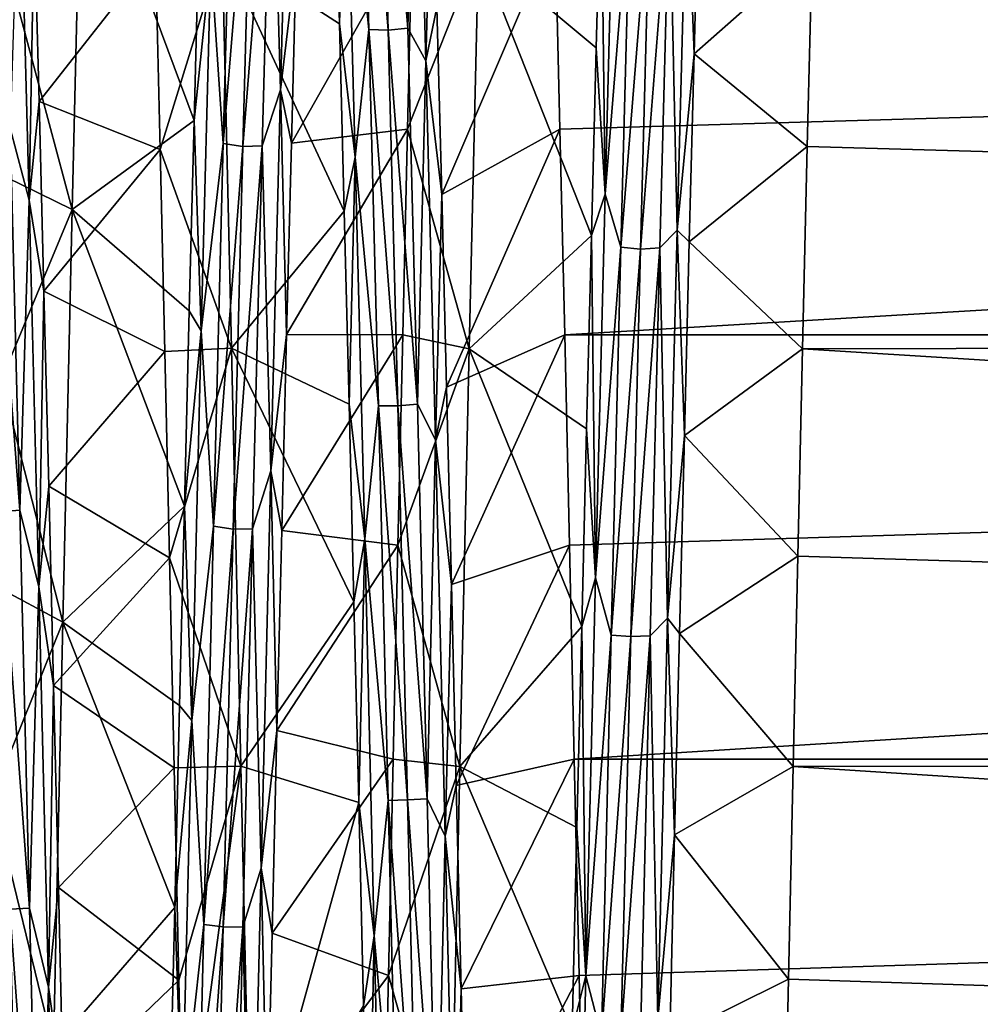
# Model space of a CAD drawing. Header units: metres. Extents: x -86 to 86, y -57 to 57.
# Tile 203 of 256: x 45.53 to 49.88, y 0.86 to 5.32. Entities that reach past the tile are written whole.
import ezdxf

# ---------------------------------------------------------------- set-up
doc = ezdxf.new("R2010")
doc.units = ezdxf.units.M
doc.layers.add('solid_125286', color=7, linetype='CONTINUOUS')

msp = doc.modelspace()

# ---------------------------------------------------------------- linework, layer by layer
at = {"layer": 'solid_125286'}
for points in [[(47.109776, 5.273051, 31.842438), (47.065823, 6.856186, 30.917656), (47.004276, 6.319429, 31.323267)], [(47.197899, 5.27119, 31.824486), (47.065823, 6.856186, 30.917656), (47.109776, 5.273051, 31.842438)], [(47.197899, 5.27119, 31.824486), (47.153942, 6.851746, 30.900105), (47.065823, 6.856186, 30.917656)], [(47.286102, 5.280377, 31.839022), (47.242142, 6.863068, 30.913054), (47.153942, 6.851746, 30.900105)], [(47.286102, 5.280377, 31.839022), (47.153942, 6.851746, 30.900105), (47.197899, 5.27119, 31.824486)], [(47.324242, 6.731399, 31.059687), (47.242142, 6.863068, 30.913054), (47.286102, 5.280377, 31.839022)], [(47.368092, 5.132075, 31.961966), (47.324242, 6.731399, 31.059687), (47.286102, 5.280377, 31.839022)], [(47.368092, 5.132075, 31.961966), (47.39642, 6.189544, 31.483961), (47.324242, 6.731399, 31.059687)], [(46.754189, 6.609854, 10.859957), (46.710339, 4.999685, 9.977099), (46.670673, 6.373237, 10.765002)], [(46.754189, 6.609854, 10.859957), (46.781197, 5.596665, 10.188184), (46.710339, 4.999685, 9.977099)], [(46.494415, 6.382367, 10.770848), (46.450459, 4.757308, 9.921723), (46.394264, 5.586054, 10.262445)], [(46.582485, 6.366358, 10.780852), (46.450459, 4.757308, 9.921723), (46.494415, 6.382367, 10.770848)], [(46.582485, 6.366358, 10.780852), (46.538528, 4.742861, 9.933979), (46.450459, 4.757308, 9.921723)], [(46.670673, 6.373237, 10.765002), (46.538528, 4.742861, 9.933979), (46.582485, 6.366358, 10.780852)], [(46.670673, 6.373237, 10.765002), (46.626717, 4.747214, 9.917252), (46.538528, 4.742861, 9.933979)], [(46.710339, 4.999685, 9.977099), (46.626717, 4.747214, 9.917252), (46.670673, 6.373237, 10.765002)], [(47.004276, 6.319429, 31.323267), (46.954712, 6.11745, 31.526176), (46.976685, 5.299534, 31.960478)], [(47.047852, 4.695607, 32.155552), (47.004276, 6.319429, 31.323267), (46.976685, 5.299534, 31.960478)], [(47.109776, 5.273051, 31.842438), (47.004276, 6.319429, 31.323267), (47.047852, 4.695607, 32.155552)], [(45.486782, 5.498812, 8.999872), (45.80777, 6.232829, 9.3642), (45.765186, 4.458657, 8.575815)], [(46.318207, 4.861778, 9.838588), (45.765186, 4.458657, 8.575815), (45.80777, 6.232829, 9.3642)], [(46.34016, 5.695606, 10.239938), (46.318207, 4.861778, 9.838588), (45.80777, 6.232829, 9.3642)], [(47.368092, 5.132075, 31.961966), (47.418411, 5.373763, 31.924303), (47.39642, 6.189544, 31.483961)], [(48.224304, 6.163219, 10.583208), (48.180733, 4.527387, 9.774709), (48.162979, 6.011014, 10.413134)], [(48.296547, 5.946064, 10.511691), (48.180733, 4.527387, 9.774709), (48.224304, 6.163219, 10.583208)], [(45.570232, 4.500577, 32.236282), (45.526382, 6.148447, 31.42581), (45.483776, 4.826975, 32.048512)], [(45.570232, 4.500577, 32.236282), (45.593307, 5.779072, 31.715244), (45.526382, 6.148447, 31.42581)], [(46.976685, 5.299534, 31.960478), (46.954712, 6.11745, 31.526176), (46.445305, 5.641943, 32.933502)], [(48.162979, 6.011014, 10.413134), (48.141045, 5.190201, 9.987248), (47.60743, 5.63608, 9.063727)], [(48.180733, 4.527387, 9.774709), (48.141045, 5.190201, 9.987248), (48.162979, 6.011014, 10.413134)], [(48.552048, 6.022457, 10.500919), (48.508198, 4.365016, 9.710298), (48.473, 5.943727, 10.510216)], [(48.552048, 6.022457, 10.500919), (48.584038, 5.163831, 9.974849), (48.508198, 4.365016, 9.710298)], [(48.552048, 6.022457, 10.500919), (48.605999, 5.986526, 10.399265), (48.584038, 5.163831, 9.974849)], [(48.584038, 5.163831, 9.974849), (48.605999, 5.986526, 10.399265), (49.118767, 5.636063, 9.06372)], [(48.296547, 5.946064, 10.511691), (48.25259, 4.287071, 9.730959), (48.180733, 4.527387, 9.774709)], [(48.384766, 5.935864, 10.525404), (48.25259, 4.287071, 9.730959), (48.296547, 5.946064, 10.511691)], [(48.384766, 5.935864, 10.525404), (48.340809, 4.278929, 9.746007), (48.25259, 4.287071, 9.730959)], [(48.473, 5.943727, 10.510216), (48.340809, 4.278929, 9.746007), (48.384766, 5.935864, 10.525404)], [(48.473, 5.943727, 10.510216), (48.429039, 4.284355, 9.729785), (48.340809, 4.278929, 9.746007)], [(48.508198, 4.365016, 9.710298), (48.429039, 4.284355, 9.729785), (48.473, 5.943727, 10.510216)], [(45.570232, 4.500577, 32.236282), (45.61528, 4.947763, 32.123802), (45.593307, 5.779072, 31.715244)], [(45.593307, 5.779072, 31.715244), (45.61528, 4.947763, 32.123802), (46.143002, 5.619656, 32.944016)], [(46.759216, 4.75817, 9.794032), (47.306778, 5.727355, 9.107254), (47.285198, 4.822634, 8.712519)], [(46.759216, 4.75817, 9.794032), (46.781197, 5.596665, 10.188184), (47.306778, 5.727355, 9.107254)], [(47.60743, 5.63608, 9.063727), (47.285198, 4.822634, 8.712519), (47.306778, 5.727355, 9.107254)], [(47.418411, 5.373763, 31.924303), (47.440411, 4.52662, 32.301487), (47.954708, 5.727345, 32.89275)], [(47.440411, 4.52662, 32.301487), (47.976357, 4.82261, 33.287491), (47.954708, 5.727345, 32.89275)], [(47.954708, 5.727345, 32.89275), (47.976357, 4.82261, 33.287491), (79, 5.727131, 32.892834)], [(47.976357, 4.82261, 33.287491), (47.99789, 3.890726, 33.613575), (79, 5.727131, 32.892834)], [(47.99789, 3.890726, 33.613575), (79, 3.890939, 33.613499), (79, 5.727131, 32.892834)], [(49.118767, 5.636063, 9.06372), (79, 5.727152, 9.107177), (79, 3.89099, 8.386518)], [(46.394264, 5.586054, 10.262445), (46.318207, 4.861778, 9.838588), (46.34016, 5.695606, 10.239938)], [(46.143002, 5.619656, 32.944016), (46.164074, 4.729914, 33.323471), (46.445305, 5.641943, 32.933502)], [(46.164074, 4.729914, 33.323471), (46.48785, 3.830494, 33.631996), (46.445305, 5.641943, 32.933502)], [(46.998657, 4.450813, 32.331558), (46.445305, 5.641943, 32.933502), (46.48785, 3.830494, 33.631996)], [(46.998657, 4.450813, 32.331558), (46.976685, 5.299534, 31.960478), (46.445305, 5.641943, 32.933502)], [(47.60743, 5.63608, 9.063727), (47.564987, 3.826415, 8.366768), (47.285198, 4.822634, 8.712519)], [(48.11911, 4.339624, 9.624946), (47.564987, 3.826415, 8.366768), (47.60743, 5.63608, 9.063727)], [(48.141045, 5.190201, 9.987248), (48.11911, 4.339624, 9.624946), (47.60743, 5.63608, 9.063727)], [(48.584038, 5.163831, 9.974849), (49.118767, 5.636063, 9.06372), (49.097469, 4.744138, 8.681998)], [(49.097469, 4.744138, 8.681998), (49.118767, 5.636063, 9.06372), (79, 3.89099, 8.386518)], [(45.61528, 4.947763, 32.123802), (46.164074, 4.729914, 33.323471), (46.143002, 5.619656, 32.944016)], [(46.394264, 5.586054, 10.262445), (46.350693, 3.908339, 9.544746), (46.318207, 4.861778, 9.838588)], [(46.450459, 4.757308, 9.921723), (46.350693, 3.908339, 9.544746), (46.394264, 5.586054, 10.262445)], [(46.710339, 4.999685, 9.977099), (46.781197, 5.596665, 10.188184), (46.759216, 4.75817, 9.794032)], [(45.465733, 4.605287, 8.629416), (45.486782, 5.498812, 8.999872), (45.765186, 4.458657, 8.575815)], [(47.368092, 5.132075, 31.961966), (47.440411, 4.52662, 32.301487), (47.418411, 5.373763, 31.924303)], [(47.047852, 4.695607, 32.155552), (46.976685, 5.299534, 31.960478), (46.998657, 4.450813, 32.331558)], [(47.153732, 3.567915, 32.516689), (47.109776, 5.273051, 31.842438), (47.047852, 4.695607, 32.155552)], [(47.241856, 3.568652, 32.498703), (47.109776, 5.273051, 31.842438), (47.153732, 3.567915, 32.516689)], [(47.241856, 3.568652, 32.498703), (47.197899, 5.27119, 31.824486), (47.109776, 5.273051, 31.842438)], [(47.330063, 3.575484, 32.514481), (47.286102, 5.280377, 31.839022), (47.197899, 5.27119, 31.824486)], [(47.330063, 3.575484, 32.514481), (47.197899, 5.27119, 31.824486), (47.241856, 3.568652, 32.498703)], [(47.368092, 5.132075, 31.961966), (47.286102, 5.280377, 31.839022), (47.330063, 3.575484, 32.514481)], [(48.180733, 4.527387, 9.774709), (48.11911, 4.339624, 9.624946), (48.141045, 5.190201, 9.987248)], [(47.411942, 3.414666, 32.612324), (47.368092, 5.132075, 31.961966), (47.330063, 3.575484, 32.514481)], [(47.411942, 3.414666, 32.612324), (47.440411, 4.52662, 32.301487), (47.368092, 5.132075, 31.961966)], [(48.508198, 4.365016, 9.710298), (48.584038, 5.163831, 9.974849), (48.56208, 4.311449, 9.614236)], [(48.56208, 4.311449, 9.614236), (48.584038, 5.163831, 9.974849), (49.097469, 4.744138, 8.681998)], [(46.710339, 4.999685, 9.977099), (46.666489, 3.274653, 9.347305), (46.626717, 4.747214, 9.917252)], [(46.710339, 4.999685, 9.977099), (46.737232, 3.892037, 9.46443), (46.666489, 3.274653, 9.347305)], [(46.710339, 4.999685, 9.977099), (46.759216, 4.75817, 9.794032), (46.737232, 3.892037, 9.46443)], [(45.570232, 4.500577, 32.236282), (45.637257, 4.087837, 32.467945), (45.61528, 4.947763, 32.123802)], [(45.61528, 4.947763, 32.123802), (45.637257, 4.087837, 32.467945), (46.164074, 4.729914, 33.323471)], [(45.527737, 3.095699, 32.652657), (45.483776, 4.826975, 32.048512), (45.395618, 4.816664, 32.034367)], [(45.570232, 4.500577, 32.236282), (45.483776, 4.826975, 32.048512), (45.527737, 3.095699, 32.652657)], [(46.318207, 4.861778, 9.838588), (46.296242, 3.999585, 9.501309), (45.765186, 4.458657, 8.575815)], [(46.350693, 3.908339, 9.544746), (46.296242, 3.999585, 9.501309), (46.318207, 4.861778, 9.838588)], [(46.737232, 3.892037, 9.46443), (47.285198, 4.822634, 8.712519), (47.263504, 3.89077, 8.386439)], [(46.737232, 3.892037, 9.46443), (46.759216, 4.75817, 9.794032), (47.285198, 4.822634, 8.712519)], [(47.564987, 3.826415, 8.366768), (47.263504, 3.89077, 8.386439), (47.285198, 4.822634, 8.712519)], [(47.440411, 4.52662, 32.301487), (47.462414, 3.653173, 32.613438), (47.976357, 4.82261, 33.287491)], [(47.462414, 3.653173, 32.613438), (47.99789, 3.890726, 33.613575), (47.976357, 4.82261, 33.287491)], [(45.527737, 3.095699, 32.652657), (45.395618, 4.816664, 32.034367), (45.439575, 3.087697, 32.6371)], [(45.637257, 4.087837, 32.467945), (46.185242, 3.814773, 33.636753), (46.164074, 4.729914, 33.323471)], [(46.164074, 4.729914, 33.323471), (46.185242, 3.814773, 33.636753), (46.48785, 3.830494, 33.631996)], [(46.450459, 4.757308, 9.921723), (46.406506, 3.022518, 9.328072), (46.350693, 3.908339, 9.544746)], [(46.538528, 4.742861, 9.933979), (46.406506, 3.022518, 9.328072), (46.450459, 4.757308, 9.921723)], [(46.538528, 4.742861, 9.933979), (46.494572, 3.009952, 9.342338), (46.406506, 3.022518, 9.328072)], [(46.626717, 4.747214, 9.917252), (46.494572, 3.009952, 9.342338), (46.538528, 4.742861, 9.933979)], [(46.626717, 4.747214, 9.917252), (46.582756, 3.011674, 9.32513), (46.494572, 3.009952, 9.342338)], [(46.666489, 3.274653, 9.347305), (46.582756, 3.011674, 9.32513), (46.626717, 4.747214, 9.917252)], [(48.56208, 4.311449, 9.614236), (49.097469, 4.744138, 8.681998), (49.076283, 3.826399, 8.366763)], [(49.076283, 3.826399, 8.366763), (49.097469, 4.744138, 8.681998), (79, 3.89099, 8.386518)], [(47.047852, 4.695607, 32.155552), (46.998657, 4.450813, 32.331558), (47.020638, 3.576185, 32.637402)], [(47.091423, 2.965314, 32.735008), (47.047852, 4.695607, 32.155552), (47.020638, 3.576185, 32.637402)], [(47.153732, 3.567915, 32.516689), (47.047852, 4.695607, 32.155552), (47.091423, 2.965314, 32.735008)], [(45.444664, 3.687032, 8.325388), (45.465733, 4.605287, 8.629416), (45.765186, 4.458657, 8.575815)], [(47.411942, 3.414666, 32.612324), (47.462414, 3.653173, 32.613438), (47.440411, 4.52662, 32.301487)], [(48.180733, 4.527387, 9.774709), (48.137161, 2.788443, 9.222033), (48.11911, 4.339624, 9.624946)], [(48.25259, 4.287071, 9.730959), (48.137161, 2.788443, 9.222033), (48.180733, 4.527387, 9.774709)], [(45.614082, 2.74898, 32.787525), (45.570232, 4.500577, 32.236282), (45.527737, 3.095699, 32.652657)], [(45.614082, 2.74898, 32.787525), (45.637257, 4.087837, 32.467945), (45.570232, 4.500577, 32.236282)], [(45.444664, 3.687032, 8.325388), (45.765186, 4.458657, 8.575815), (45.722828, 2.588033, 8.056195)], [(46.274281, 3.114385, 9.230389), (45.722828, 2.588033, 8.056195), (45.765186, 4.458657, 8.575815)], [(46.296242, 3.999585, 9.501309), (46.274281, 3.114385, 9.230389), (45.765186, 4.458657, 8.575815)], [(47.020638, 3.576185, 32.637402), (46.998657, 4.450813, 32.331558), (46.48785, 3.830494, 33.631996)], [(48.11911, 4.339624, 9.624946), (48.097176, 3.463886, 9.328625), (47.564987, 3.826415, 8.366768)], [(48.137161, 2.788443, 9.222033), (48.097176, 3.463886, 9.328625), (48.11911, 4.339624, 9.624946)], [(48.508198, 4.365016, 9.710298), (48.464348, 2.606836, 9.180294), (48.429039, 4.284355, 9.729785)], [(48.508198, 4.365016, 9.710298), (48.540123, 3.433995, 9.319805), (48.464348, 2.606836, 9.180294)], [(48.508198, 4.365016, 9.710298), (48.56208, 4.311449, 9.614236), (48.540123, 3.433995, 9.319805)], [(48.25259, 4.287071, 9.730959), (48.208637, 2.528652, 9.211602), (48.137161, 2.788443, 9.222033)], [(48.340809, 4.278929, 9.746007), (48.208637, 2.528652, 9.211602), (48.25259, 4.287071, 9.730959)], [(48.429039, 4.284355, 9.729785), (48.296848, 2.522738, 9.227678), (48.340809, 4.278929, 9.746007)], [(48.429039, 4.284355, 9.729785), (48.385082, 2.525596, 9.210813), (48.296848, 2.522738, 9.227678)], [(48.464348, 2.606836, 9.180294), (48.385082, 2.525596, 9.210813), (48.429039, 4.284355, 9.729785)], [(48.540123, 3.433995, 9.319805), (48.56208, 4.311449, 9.614236), (49.076283, 3.826399, 8.366763)], [(48.340809, 4.278929, 9.746007), (48.296848, 2.522738, 9.227678), (48.208637, 2.528652, 9.211602)], [(45.614082, 2.74898, 32.787525), (45.659229, 3.204153, 32.745316), (45.637257, 4.087837, 32.467945)], [(45.637257, 4.087837, 32.467945), (45.659229, 3.204153, 32.745316), (46.185242, 3.814773, 33.636753)], [(46.350693, 3.908339, 9.544746), (46.274281, 3.114385, 9.230389), (46.296242, 3.999585, 9.501309)], [(46.350693, 3.908339, 9.544746), (46.307117, 2.142004, 9.087226), (46.274281, 3.114385, 9.230389)], [(46.406506, 3.022518, 9.328072), (46.307117, 2.142004, 9.087226), (46.350693, 3.908339, 9.544746)], [(46.666489, 3.274653, 9.347305), (46.737232, 3.892037, 9.46443), (46.715248, 3.003327, 9.201538)], [(46.715248, 3.003327, 9.201538), (46.737232, 3.892037, 9.46443), (47.263504, 3.89077, 8.386439)], [(46.715248, 3.003327, 9.201538), (47.263504, 3.89077, 8.386439), (47.241795, 2.937135, 8.130919)], [(47.564987, 3.826415, 8.366768), (47.241795, 2.937135, 8.130919), (47.263504, 3.89077, 8.386439)], [(47.462414, 3.653173, 32.613438), (47.484413, 2.758592, 32.858078), (47.99789, 3.890726, 33.613575)], [(47.484413, 2.758592, 32.858078), (48.019348, 2.937105, 33.869087), (47.99789, 3.890726, 33.613575)], [(47.99789, 3.890726, 33.613575), (48.019348, 2.937105, 33.869087), (79, 3.890939, 33.613499)], [(48.019348, 2.937105, 33.869087), (48.041046, 1.967382, 34.052563), (79, 3.890939, 33.613499)], [(48.041046, 1.967382, 34.052563), (79, 1.96729, 34.052551), (79, 3.890939, 33.613499)], [(49.076283, 3.826399, 8.366763), (79, 3.89099, 8.386518), (79, 1.96731, 7.947453)], [(45.659229, 3.204153, 32.745316), (46.206566, 2.879149, 33.882179), (46.185242, 3.814773, 33.636753)], [(46.185242, 3.814773, 33.636753), (46.206566, 2.879149, 33.882179), (46.48785, 3.830494, 33.631996)], [(46.206566, 2.879149, 33.882179), (46.530388, 1.93619, 34.057228), (46.48785, 3.830494, 33.631996)], [(47.042614, 2.681054, 32.875858), (46.48785, 3.830494, 33.631996), (46.530388, 1.93619, 34.057228)], [(47.042614, 2.681054, 32.875858), (47.020638, 3.576185, 32.637402), (46.48785, 3.830494, 33.631996)], [(47.564987, 3.826415, 8.366768), (47.522427, 1.934041, 7.942455), (47.241795, 2.937135, 8.130919)], [(48.075241, 2.568014, 9.099602), (47.522427, 1.934041, 7.942455), (47.564987, 3.826415, 8.366768)], [(48.097176, 3.463886, 9.328625), (48.075241, 2.568014, 9.099602), (47.564987, 3.826415, 8.366768)], [(48.540123, 3.433995, 9.319805), (49.076283, 3.826399, 8.366763), (49.055187, 2.887838, 8.119767)], [(49.055187, 2.887838, 8.119767), (49.076283, 3.826399, 8.366763), (79, 1.96731, 7.947453)], [(45.423473, 2.748977, 8.089418), (45.444664, 3.687032, 8.325388), (45.722828, 2.588033, 8.056195)], [(47.411942, 3.414666, 32.612324), (47.484413, 2.758592, 32.858078), (47.462414, 3.653173, 32.613438)], [(47.091423, 2.965314, 32.735008), (47.020638, 3.576185, 32.637402), (47.042614, 2.681054, 32.875858)], [(47.37402, 1.788049, 32.923618), (47.330063, 3.575484, 32.514481), (47.241856, 3.568652, 32.498703)], [(47.411942, 3.414666, 32.612324), (47.330063, 3.575484, 32.514481), (47.37402, 1.788049, 32.923618)], [(47.197685, 1.780427, 32.924622), (47.153732, 3.567915, 32.516689), (47.091423, 2.965314, 32.735008)], [(47.285816, 1.783734, 32.906982), (47.241856, 3.568652, 32.498703), (47.153732, 3.567915, 32.516689)], [(47.285816, 1.783734, 32.906982), (47.153732, 3.567915, 32.516689), (47.197685, 1.780427, 32.924622)], [(47.37402, 1.788049, 32.923618), (47.241856, 3.568652, 32.498703), (47.285816, 1.783734, 32.906982)], [(48.137161, 2.788443, 9.222033), (48.075241, 2.568014, 9.099602), (48.097176, 3.463886, 9.328625)], [(47.455791, 1.618764, 32.99522), (47.411942, 3.414666, 32.612324), (47.37402, 1.788049, 32.923618)], [(47.455791, 1.618764, 32.99522), (47.484413, 2.758592, 32.858078), (47.411942, 3.414666, 32.612324)], [(48.464348, 2.606836, 9.180294), (48.540123, 3.433995, 9.319805), (48.518166, 2.536562, 9.092861)], [(48.518166, 2.536562, 9.092861), (48.540123, 3.433995, 9.319805), (49.055187, 2.887838, 8.119767)], [(46.666489, 3.274653, 9.347305), (46.622639, 1.474215, 8.986262), (46.582756, 3.011674, 9.32513)], [(46.666489, 3.274653, 9.347305), (46.693264, 2.09726, 9.007395), (46.622639, 1.474215, 8.986262)], [(46.666489, 3.274653, 9.347305), (46.715248, 3.003327, 9.201538), (46.693264, 2.09726, 9.007395)], [(45.614082, 2.74898, 32.787525), (45.681206, 2.301715, 32.954754), (45.659229, 3.204153, 32.745316)], [(45.659229, 3.204153, 32.745316), (45.681206, 2.301715, 32.954754), (46.206566, 2.879149, 33.882179)], [(45.571697, 1.29267, 32.987297), (45.527737, 3.095699, 32.652657), (45.439575, 3.087697, 32.6371)], [(45.571697, 1.29267, 32.987297), (45.439575, 3.087697, 32.6371), (45.483536, 1.287166, 32.970703)], [(45.614082, 2.74898, 32.787525), (45.527737, 3.095699, 32.652657), (45.571697, 1.29267, 32.987297)], [(46.274281, 3.114385, 9.230389), (46.252319, 2.211163, 9.027838), (45.722828, 2.588033, 8.056195)], [(46.307117, 2.142004, 9.087226), (46.252319, 2.211163, 9.027838), (46.274281, 3.114385, 9.230389)], [(46.406506, 3.022518, 9.328072), (46.362553, 1.217714, 9.005064), (46.307117, 2.142004, 9.087226)], [(46.494572, 3.009952, 9.342338), (46.362553, 1.217714, 9.005064), (46.406506, 3.022518, 9.328072)], [(46.494572, 3.009952, 9.342338), (46.450611, 1.207306, 9.021058), (46.362553, 1.217714, 9.005064)], [(46.582756, 3.011674, 9.32513), (46.450611, 1.207306, 9.021058), (46.494572, 3.009952, 9.342338)], [(46.582756, 3.011674, 9.32513), (46.538795, 1.206352, 9.003785), (46.450611, 1.207306, 9.021058)], [(46.622639, 1.474215, 8.986262), (46.538795, 1.206352, 9.003785), (46.582756, 3.011674, 9.32513)], [(46.693264, 2.09726, 9.007395), (46.715248, 3.003327, 9.201538), (47.241795, 2.937135, 8.130919)], [(47.091423, 2.965314, 32.735008), (47.042614, 2.681054, 32.875858), (47.06459, 1.770365, 33.045166)], [(47.134995, 1.167569, 33.047138), (47.091423, 2.965314, 32.735008), (47.06459, 1.770365, 33.045166)], [(47.197685, 1.780427, 32.924622), (47.091423, 2.965314, 32.735008), (47.134995, 1.167569, 33.047138)], [(46.693264, 2.09726, 9.007395), (47.241795, 2.937135, 8.130919), (47.220322, 1.967395, 7.947439)], [(47.522427, 1.934041, 7.942455), (47.220322, 1.967395, 7.947439), (47.241795, 2.937135, 8.130919)], [(47.484413, 2.758592, 32.858078), (47.506413, 1.848065, 33.033512), (48.019348, 2.937105, 33.869087)], [(47.506413, 1.848065, 33.033512), (48.041046, 1.967382, 34.052563), (48.019348, 2.937105, 33.869087)], [(45.681206, 2.301715, 32.954754), (46.227726, 1.928064, 34.05843), (46.206566, 2.879149, 33.882179)], [(46.206566, 2.879149, 33.882179), (46.227726, 1.928064, 34.05843), (46.530388, 1.93619, 34.057228)], [(48.518166, 2.536562, 9.092861), (49.055187, 2.887838, 8.119767), (49.033924, 1.934041, 7.942455)], [(49.033924, 1.934041, 7.942455), (49.055187, 2.887838, 8.119767), (79, 1.96731, 7.947453)], [(48.137161, 2.788443, 9.222033), (48.093586, 0.986163, 8.936451), (48.075241, 2.568014, 9.099602)], [(48.208637, 2.528652, 9.211602), (48.093586, 0.986163, 8.936451), (48.137161, 2.788443, 9.222033)], [(45.402157, 1.796165, 7.922776), (45.423473, 2.748977, 8.089418), (45.722828, 2.588033, 8.056195)], [(45.657932, 0.934083, 33.067883), (45.614082, 2.74898, 32.787525), (45.571697, 1.29267, 32.987297)], [(45.657932, 0.934083, 33.067883), (45.681206, 2.301715, 32.954754), (45.614082, 2.74898, 32.787525)], [(47.455791, 1.618764, 32.99522), (47.506413, 1.848065, 33.033512), (47.484413, 2.758592, 32.858078)], [(47.06459, 1.770365, 33.045166), (47.042614, 2.681054, 32.875858), (46.530388, 1.93619, 34.057228)], [(45.402157, 1.796165, 7.922776), (45.722828, 2.588033, 8.056195), (45.680126, 0.661421, 7.816582)], [(46.230358, 1.295071, 8.894704), (45.680126, 0.661421, 7.816582), (45.722828, 2.588033, 8.056195)], [(46.252319, 2.211163, 9.027838), (46.230358, 1.295071, 8.894704), (45.722828, 2.588033, 8.056195)], [(48.464348, 2.606836, 9.180294), (48.420498, 0.788744, 8.921639), (48.385082, 2.525596, 9.210813)], [(48.464348, 2.606836, 9.180294), (48.496204, 1.624516, 8.934464), (48.420498, 0.788744, 8.921639)], [(48.464348, 2.606836, 9.180294), (48.518166, 2.536562, 9.092861), (48.496204, 1.624516, 8.934464)], [(48.075241, 2.568014, 9.099602), (48.053303, 1.657386, 8.938943), (47.522427, 1.934041, 7.942455)], [(48.093586, 0.986163, 8.936451), (48.053303, 1.657386, 8.938943), (48.075241, 2.568014, 9.099602)], [(48.208637, 2.528652, 9.211602), (48.164684, 0.711861, 8.964133), (48.093586, 0.986163, 8.936451)], [(48.296848, 2.522738, 9.227678), (48.164684, 0.711861, 8.964133), (48.208637, 2.528652, 9.211602)], [(48.296848, 2.522738, 9.227678), (48.252892, 0.708303, 8.980911), (48.164684, 0.711861, 8.964133)], [(48.385082, 2.525596, 9.210813), (48.252892, 0.708303, 8.980911), (48.296848, 2.522738, 9.227678)], [(48.385082, 2.525596, 9.210813), (48.341122, 0.708524, 8.963803), (48.252892, 0.708303, 8.980911)], [(48.420498, 0.788744, 8.921639), (48.341122, 0.708524, 8.963803), (48.385082, 2.525596, 9.210813)], [(48.496204, 1.624516, 8.934464), (48.518166, 2.536562, 9.092861), (49.033924, 1.934041, 7.942455)], [(45.657932, 0.934083, 33.067883), (45.70319, 1.385727, 33.095295), (45.681206, 2.301715, 32.954754)], [(45.681206, 2.301715, 32.954754), (45.70319, 1.385727, 33.095295), (46.227726, 1.928064, 34.05843)], [(46.307117, 2.142004, 9.087226), (46.230358, 1.295071, 8.894704), (46.252319, 2.211163, 9.027838)], [(46.307117, 2.142004, 9.087226), (46.263546, 0.326785, 8.900876), (46.230358, 1.295071, 8.894704)], [(46.362553, 1.217714, 9.005064), (46.263546, 0.326785, 8.900876), (46.307117, 2.142004, 9.087226)], [(46.622639, 1.474215, 8.986262), (46.693264, 2.09726, 9.007395), (46.671276, 1.178826, 8.882854)], [(46.671276, 1.178826, 8.882854), (46.693264, 2.09726, 9.007395), (47.220322, 1.967395, 7.947439)], [(46.671276, 1.178826, 8.882854), (47.220322, 1.967395, 7.947439), (47.19878, 0.9866, 7.836922)], [(47.522427, 1.934041, 7.942455), (47.19878, 0.9866, 7.836922), (47.220322, 1.967395, 7.947439)], [(47.506413, 1.848065, 33.033512), (47.528416, 0.926602, 33.13903), (48.041046, 1.967382, 34.052563)], [(47.528416, 0.926602, 33.13903), (48.062695, 0.986598, 34.163078), (48.041046, 1.967382, 34.052563)], [(48.041046, 1.967382, 34.052563), (48.062695, 0.986598, 34.163078), (79, 1.96729, 34.052551)], [(48.062695, 0.986598, 34.163078), (48.084133, 0, 34.200001), (79, 1.96729, 34.052551)], [(48.084133, 0, 34.200001), (79, 0, 34.200001), (79, 1.96729, 34.052551)], [(49.033924, 1.934041, 7.942455), (79, 1.96731, 7.947453), (79, 0, 7.8)], [(45.70319, 1.385727, 33.095295), (46.248806, 0.966627, 34.164558), (46.227726, 1.928064, 34.05843)], [(46.227726, 1.928064, 34.05843), (46.248806, 0.966627, 34.164558), (46.530388, 1.93619, 34.057228)], [(46.248806, 0.966627, 34.164558), (46.269848, 0, 34.200001), (46.530388, 1.93619, 34.057228)], [(46.530388, 1.93619, 34.057228), (46.269848, 0, 34.200001), (46.573009, 0, 34.200001)], [(47.06459, 1.770365, 33.045166), (46.530388, 1.93619, 34.057228), (46.573009, 0, 34.200001)], [(47.522427, 1.934041, 7.942455), (47.480152, 0, 7.8), (47.19878, 0.9866, 7.836922)], [(48.031372, 0.737334, 8.847676), (47.480152, 0, 7.8), (47.522427, 1.934041, 7.942455)], [(48.053303, 1.657386, 8.938943), (48.031372, 0.737334, 8.847676), (47.522427, 1.934041, 7.942455)], [(48.496204, 1.624516, 8.934464), (49.033924, 1.934041, 7.942455), (49.0126, 0.969783, 7.835672)], [(49.0126, 0.969783, 7.835672), (49.033924, 1.934041, 7.942455), (79, 0, 7.8)], [(47.455791, 1.618764, 32.99522), (47.528416, 0.926602, 33.13903), (47.506413, 1.848065, 33.033512)], [(45.380997, 0.833707, 7.826355), (45.402157, 1.796165, 7.922776), (45.680126, 0.661421, 7.816582)], [(47.41798, -0.040929, 33.056664), (47.37402, 1.788049, 32.923618), (47.285816, 1.783734, 32.906982)], [(47.455791, 1.618764, 32.99522), (47.37402, 1.788049, 32.923618), (47.41798, -0.040929, 33.056664)], [(47.086571, 0.849272, 33.144676), (47.06459, 1.770365, 33.045166), (46.573009, 0, 34.200001)], [(47.134995, 1.167569, 33.047138), (47.06459, 1.770365, 33.045166), (47.086571, 0.849272, 33.144676)], [(47.241638, -0.048419, 33.056503), (47.197685, 1.780427, 32.924622), (47.134995, 1.167569, 33.047138)], [(47.329773, -0.042626, 33.039566), (47.285816, 1.783734, 32.906982), (47.197685, 1.780427, 32.924622)], [(47.329773, -0.042626, 33.039566), (47.197685, 1.780427, 32.924622), (47.241638, -0.048419, 33.056503)], [(47.41798, -0.040929, 33.056664), (47.285816, 1.783734, 32.906982), (47.329773, -0.042626, 33.039566)], [(48.093586, 0.986163, 8.936451), (48.031372, 0.737334, 8.847676), (48.053303, 1.657386, 8.938943)], [(47.499645, -0.214559, 33.101944), (47.455791, 1.618764, 32.99522), (47.41798, -0.040929, 33.056664)], [(47.499645, -0.214559, 33.101944), (47.528416, 0.926602, 33.13903), (47.455791, 1.618764, 32.99522)], [(48.420498, 0.788744, 8.921639), (48.496204, 1.624516, 8.934464), (48.474247, 0.703233, 8.845647)], [(48.474247, 0.703233, 8.845647), (48.496204, 1.624516, 8.934464), (49.0126, 0.969783, 7.835672)], [(46.622639, 1.474215, 8.986262), (46.578789, -0.360251, 8.901413), (46.538795, 1.206352, 9.003785)], [(46.622639, 1.474215, 8.986262), (46.649281, 0.253351, 8.828279), (46.578789, -0.360251, 8.901413)], [(46.622639, 1.474215, 8.986262), (46.671276, 1.178826, 8.882854), (46.649281, 0.253351, 8.828279)], [(45.657932, 0.934083, 33.067883), (45.725174, 0.461726, 33.165928), (45.70319, 1.385727, 33.095295)], [(45.70319, 1.385727, 33.095295), (45.725174, 0.461726, 33.165928), (46.248806, 0.966627, 34.164558)], [(46.230358, 1.295071, 8.894704), (46.208389, 0.371103, 8.831319), (45.680126, 0.661421, 7.816582)], [(46.263546, 0.326785, 8.900876), (46.208389, 0.371103, 8.831319), (46.230358, 1.295071, 8.894704)], [(45.615654, -0.540095, 33.04488), (45.571697, 1.29267, 32.987297), (45.483536, 1.287166, 32.970703)], [(45.615654, -0.540095, 33.04488), (45.483536, 1.287166, 32.970703), (45.527493, -0.542972, 33.027641)], [(45.657932, 0.934083, 33.067883), (45.571697, 1.29267, 32.987297), (45.615654, -0.540095, 33.04488)], [(46.362553, 1.217714, 9.005064), (46.318596, -0.615295, 8.958886), (46.263546, 0.326785, 8.900876)], [(46.450611, 1.207306, 9.021058), (46.318596, -0.615295, 8.958886), (46.362553, 1.217714, 9.005064)], [(46.450611, 1.207306, 9.021058), (46.406654, -0.623308, 8.976277), (46.318596, -0.615295, 8.958886)], [(46.538795, 1.206352, 9.003785), (46.406654, -0.623308, 8.976277), (46.450611, 1.207306, 9.021058)], [(46.538795, 1.206352, 9.003785), (46.494839, -0.626916, 8.95935), (46.406654, -0.623308, 8.976277)], [(46.578789, -0.360251, 8.901413), (46.494839, -0.626916, 8.95935), (46.538795, 1.206352, 9.003785)], [(46.649281, 0.253351, 8.828279), (46.671276, 1.178826, 8.882854), (47.19878, 0.9866, 7.836922)], [(47.134995, 1.167569, 33.047138), (47.086571, 0.849272, 33.144676), (47.108555, -0.077003, 33.174137)], [(47.178566, -0.656794, 33.085903), (47.134995, 1.167569, 33.047138), (47.108555, -0.077003, 33.174137)], [(47.241638, -0.048419, 33.056503), (47.134995, 1.167569, 33.047138), (47.178566, -0.656794, 33.085903)], [(46.649281, 0.253351, 8.828279), (47.19878, 0.9866, 7.836922), (47.176991, 0, 7.8)], [(47.480152, 0, 7.8), (47.176991, 0, 7.8), (47.19878, 0.9866, 7.836922)], [(47.528416, 0.926602, 33.13903), (47.550423, -0.000391, 33.174366), (48.062695, 0.986598, 34.163078)], [(47.550423, -0.000391, 33.174366), (48.084133, 0, 34.200001), (48.062695, 0.986598, 34.163078)], [(48.093586, 0.986163, 8.936451), (48.050014, -0.838426, 8.925416), (48.031372, 0.737334, 8.847676)], [(48.164684, 0.711861, 8.964133), (48.050014, -0.838426, 8.925416), (48.093586, 0.986163, 8.936451)], [(45.725174, 0.461726, 33.165928), (46.269848, 0, 34.200001), (46.248806, 0.966627, 34.164558)], [(48.474247, 0.703233, 8.845647), (49.0126, 0.969783, 7.835672), (48.991276, 0, 7.8)], [(49.0126, 0.969783, 7.835672), (79, 0, 7.8), (48.991276, 0, 7.8)], [(45.701782, -0.902182, 33.070274), (45.657932, 0.934083, 33.067883), (45.615654, -0.540095, 33.04488)], [(45.701782, -0.902182, 33.070274), (45.725174, 0.461726, 33.165928), (45.657932, 0.934083, 33.067883)], [(47.499645, -0.214559, 33.101944), (47.550423, -0.000391, 33.174366), (47.528416, 0.926602, 33.13903)]]:
    msp.add_3dface(points, dxfattribs=at)

doc.saveas('drawing.dxf')
